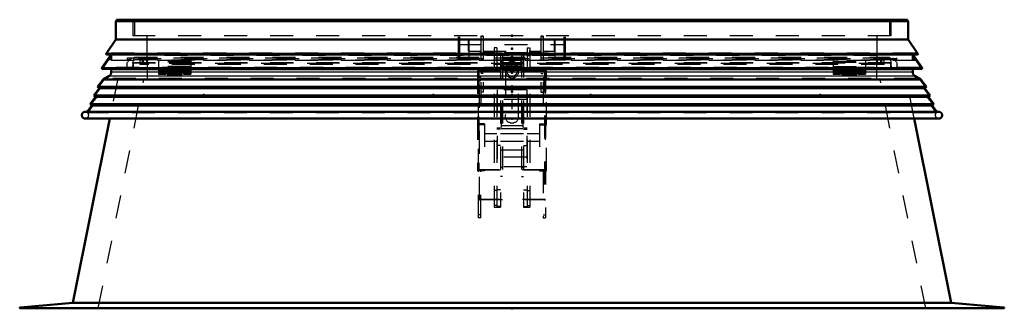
# Model space of a CAD drawing. Header units: millimetres. Extents: x 0 to 428, y 0 to 298.
# Tile 5 of 33: x 143 to 186, y 136 to 149. Entities that reach past the tile are written whole.
import ezdxf

# ---------------------------------------------------------------- set-up
doc = ezdxf.new("R2010")
doc.units = ezdxf.units.MM
doc.linetypes.add('Center', pattern=[1.5, 0.45, -0.5, 0.05, -0.5])
doc.linetypes.add('Dashed', pattern=[2, 1, -1])
for name, color, linetype, lineweight in [('am_0', 7, 'Continuous', 50), ('am_12', 3, 'Continuous', 25), ('am_3', 6, 'Dashed', 25), ('am_6', 2, 'Continuous', 35), ('am_7', 7, 'Center', 25), ('am_9', 7, 'Continuous', 50)]:
    doc.layers.add(name, color=color, linetype=linetype, lineweight=lineweight)

# ---------------------------------------------------------------- blocks, each defined once
blk = doc.blocks.new('29_FGS30015018025C110U_0_in_FDFneo150180C2125N1N4N_300Cl0__1203')
at = {"layer": 'am_3'}
for p, q in [((163.012, 147.911), (162.482, 147.911)), ((162.482, 147.411), (162.482, 147.911)), ((163.112, 148.061), (163.012, 148.061)), ((163.012, 148.061), (163.012, 144.235)), ((163.112, 148.043), (163.012, 148.043)), ((163.112, 148.061), (163.112, 145.621)), ((165.632, 147.911), (163.112, 147.911)), ((165.732, 148.061), (165.632, 148.061)), ((165.632, 148.061), (165.632, 145.621)), ((165.632, 148.043), (165.732, 148.043)), ((165.732, 148.061), (165.732, 144.235)), ((166.222, 147.911), (165.732, 147.911)), ((166.222, 147.411), (166.222, 147.911)), ((162.482, 147.411), (163.012, 147.411)), ((163.112, 147.411), (165.632, 147.411)), ((163.597, 147.549), (163.597, 140.615)), ((163.712, 147.549), (163.597, 147.549)), ((163.712, 147.549), (163.712, 140.656)), ((165.032, 147.549), (165.147, 147.549)), ((165.032, 147.549), (165.032, 140.656)), ((165.147, 147.549), (165.147, 140.615)), ((165.732, 147.411), (166.222, 147.411)), ((163.112, 147.261), (163.012, 147.261)), ((163.012, 147.261), (163.112, 147.261)), ((163.112, 147.031), (163.012, 147.031)), ((163.597, 147.344), (163.112, 147.344)), ((163.112, 147.024), (163.597, 147.024)), ((163.712, 147.226), (163.597, 147.226)), ((165.032, 147.344), (163.712, 147.344)), ((163.712, 147.024), (165.032, 147.024)), ((163.952, 147.261), (163.872, 147.261)), ((163.872, 147.261), (163.872, 140.615)), ((163.952, 147.261), (163.952, 141.959)), ((164.792, 147.261), (164.792, 141.959)), ((164.792, 147.261), (164.872, 147.261)), ((164.872, 147.261), (164.872, 140.615)), ((165.032, 147.226), (165.147, 147.226)), ((165.632, 147.344), (165.147, 147.344)), ((165.147, 147.024), (165.632, 147.024)), ((165.632, 147.261), (165.732, 147.261)), ((165.632, 147.261), (165.732, 147.261)), ((165.632, 147.031), (165.732, 147.031)), ((162.932, 146.554), (162.872, 146.554)), ((162.872, 146.554), (162.872, 142.198)), ((162.872, 146.553), (165.872, 146.553)), ((165.832, 146.608), (162.912, 146.608)), ((162.912, 140.156), (162.912, 146.608)), ((162.912, 146.607), (162.952, 146.607)), ((163.112, 146.594), (162.912, 146.594)), ((162.932, 146.554), (162.932, 142.253)), ((165.812, 146.553), (162.932, 146.553)), ((162.952, 140.947), (162.952, 146.608)), ((162.952, 146.608), (165.792, 146.608)), ((163.112, 146.594), (163.012, 146.594)), ((163.712, 146.664), (163.597, 146.664)), ((163.952, 146.871), (163.872, 146.871)), ((164.174, 146.799), (163.952, 146.799)), ((163.952, 146.599), (164.174, 146.599)), ((164.082, 146.528), (164.082, 144.556)), ((164.152, 146.757), (164.152, 146.727)), ((164.152, 146.67), (164.152, 146.528)), ((164.57, 146.599), (164.792, 146.599)), ((164.792, 146.799), (164.571, 146.799)), ((164.592, 146.727), (164.592, 146.757)), ((164.592, 146.528), (164.592, 146.67)), ((164.662, 144.556), (164.662, 146.528)), ((164.792, 146.871), (164.872, 146.871)), ((165.032, 146.664), (165.147, 146.664)), ((165.832, 146.594), (165.632, 146.594)), ((165.632, 146.594), (165.732, 146.594)), ((165.792, 146.608), (165.792, 140.947)), ((165.792, 146.607), (165.832, 146.607)), ((165.812, 146.554), (165.812, 142.253)), ((165.872, 146.554), (165.812, 146.554)), ((165.832, 146.608), (165.832, 140.156)), ((165.872, 142.198), (165.872, 146.554)), ((163.012, 146.263), (162.912, 146.263)), ((163.012, 146.126), (162.912, 146.126)), ((163.112, 146.437), (163.012, 146.437)), ((165.632, 146.437), (165.732, 146.437)), ((165.732, 146.263), (165.832, 146.263)), ((165.732, 146.126), (165.832, 146.126)), ((163.112, 145.795), (163.012, 145.795)), ((163.732, 145.726), (163.732, 142.374)), ((165.012, 145.726), (163.732, 145.726)), ((165.012, 145.726), (165.012, 142.374)), ((165.632, 145.795), (165.732, 145.795)), ((163.112, 145.621), (163.012, 145.621)), ((165.012, 145.303), (163.732, 145.303)), ((165.632, 145.621), (165.732, 145.621)), ((163.902, 145.082), (163.902, 143.112)), ((164.842, 145.082), (163.902, 145.082)), ((164.842, 145.082), (164.842, 143.112)), ((162.912, 144.247), (162.872, 144.247)), ((163.172, 144.198), (162.872, 144.198)), ((162.932, 144.158), (162.872, 144.158)), ((162.932, 144.154), (162.872, 144.154)), ((162.952, 144.247), (162.912, 144.247)), ((163.012, 144.237), (162.912, 144.237)), ((162.912, 144.235), (163.012, 144.235)), ((163.172, 144.247), (162.952, 144.247)), ((163.172, 144.247), (163.172, 142.198)), ((163.872, 144.057), (163.712, 144.057)), ((163.872, 144.016), (163.712, 144.016)), ((164.842, 144.165), (163.902, 144.165)), ((164.842, 144.03), (163.902, 144.03)), ((165.032, 144.057), (164.872, 144.057)), ((164.872, 144.016), (165.032, 144.016)), ((165.572, 144.247), (165.572, 142.198)), ((165.572, 144.247), (165.792, 144.247)), ((165.572, 144.198), (165.872, 144.198)), ((165.832, 144.237), (165.732, 144.237)), ((165.732, 144.235), (165.832, 144.235)), ((165.832, 144.247), (165.792, 144.247)), ((165.872, 144.158), (165.812, 144.158)), ((165.872, 144.154), (165.812, 144.154)), ((165.832, 144.247), (165.872, 144.247)), ((163.712, 143.817), (163.172, 143.817)), ((164.872, 143.817), (163.872, 143.817)), ((165.572, 143.817), (165.032, 143.817)), ((163.172, 143.497), (163.712, 143.497)), ((163.872, 143.298), (163.712, 143.298)), ((163.872, 143.497), (164.872, 143.497)), ((163.902, 143.112), (164.842, 143.112)), ((164.872, 143.298), (165.032, 143.298)), ((165.032, 143.497), (165.572, 143.497)), ((165.012, 142.797), (163.732, 142.797)), ((162.932, 142.258), (162.872, 142.258)), ((162.872, 142.253), (165.872, 142.253)), ((162.912, 142.247), (162.872, 142.247)), ((162.912, 142.247), (162.952, 142.247)), ((162.912, 142.236), (163.012, 142.236)), ((163.012, 142.235), (162.912, 142.235)), ((165.812, 142.253), (162.932, 142.253)), ((163.172, 142.247), (162.952, 142.247)), ((163.012, 140.156), (163.012, 142.236)), ((165.012, 142.374), (163.732, 142.374)), ((163.952, 142.35), (163.872, 142.35)), ((164.792, 142.35), (164.872, 142.35)), ((165.572, 142.247), (165.792, 142.247)), ((165.732, 142.236), (165.832, 142.236)), ((165.732, 142.236), (165.732, 140.156)), ((165.832, 142.235), (165.732, 142.235)), ((165.792, 142.247), (165.832, 142.247)), ((165.872, 142.258), (165.812, 142.258)), ((165.832, 142.247), (165.872, 142.247)), ((163.172, 142.198), (162.872, 142.198)), ((163.952, 141.959), (163.872, 141.959)), ((164.792, 141.959), (164.872, 141.959)), ((165.572, 142.198), (165.872, 142.198)), ((163.872, 141.375), (163.712, 141.375)), ((164.872, 141.375), (165.032, 141.375)), ((165.832, 140.948), (162.912, 140.948)), ((162.912, 140.947), (162.952, 140.947)), ((162.952, 140.948), (165.792, 140.948)), ((163.712, 141.341), (163.597, 141.341)), ((165.032, 141.341), (165.147, 141.341)), ((165.792, 140.947), (165.832, 140.947)), ((163.712, 140.69), (163.597, 140.69)), ((163.597, 140.615), (163.872, 140.615)), ((163.872, 140.656), (163.712, 140.656)), ((164.872, 140.656), (165.032, 140.656)), ((164.872, 140.615), (165.147, 140.615)), ((165.032, 140.69), (165.147, 140.69)), ((163.012, 140.293), (162.912, 140.293)), ((163.012, 140.156), (162.912, 140.156)), ((165.732, 140.293), (165.832, 140.293)), ((165.732, 140.156), (165.832, 140.156))]:
    blk.add_line(p, q, dxfattribs=at)
for points in [[(164.174, 146.799), (164.175, 146.798), (164.176, 146.79), (164.172, 146.774), (164.165, 146.751), (164.157, 146.72), (164.153, 146.685), (164.152, 146.67)], [(164.152, 146.728), (164.152, 146.733), (164.155, 146.76), (164.161, 146.781), (164.169, 146.795), (164.174, 146.799)], [(164.154, 146.697), (164.154, 146.701), (164.152, 146.728)], [(164.152, 146.67), (164.153, 146.654), (164.157, 146.629), (164.164, 146.61), (164.171, 146.6), (164.174, 146.599)], [(164.174, 146.599), (164.176, 146.603), (164.174, 146.617), (164.168, 146.638), (164.16, 146.666), (164.154, 146.697)], [(164.592, 146.67), (164.592, 146.677), (164.589, 146.708), (164.583, 146.738), (164.575, 146.766), (164.569, 146.787), (164.568, 146.797), (164.57, 146.799)], [(164.59, 146.699), (164.587, 146.679), (164.58, 146.65), (164.572, 146.624), (164.568, 146.606), (164.569, 146.599), (164.57, 146.599)], [(164.57, 146.799), (164.572, 146.798), (164.579, 146.789), (164.587, 146.769), (164.592, 146.741), (164.592, 146.728)], [(164.57, 146.599), (164.577, 146.604), (164.585, 146.62), (164.591, 146.646), (164.592, 146.67)], [(164.592, 146.728), (164.591, 146.71), (164.59, 146.699)]]:
    blk.add_lwpolyline(points, dxfattribs=at)
for centre, major_axis, start_param, end_param in [((164.372, 146.757), (0.22, 0), 3.141593, 7.853982), ((164.372, 146.757), (0.22, 0), 1.570796, 3.141593), ((164.372, 146.528), (0.29, 0), 3.141593, 6.375364), ((164.372, 146.528), (0.29, 0), 3.049414, 3.141593), ((164.372, 146.528), (0.29, 0), 2.900203, 3.049414), ((164.372, 146.528), (0.29, 0), 1.570796, 2.900203), ((164.372, 146.528), (0.22, 0), 1.570796, 6.283185), ((164.372, 146.528), (0.29, 0), 0.092179, 1.570796), ((164.372, 146.528), (0.22, 0), 0, 1.570796)]:
    blk.add_ellipse(centre, major_axis=major_axis, ratio=0.957115, start_param=start_param, end_param=end_param, dxfattribs=at)
blk.add_ellipse((164.372, 144.556), major_axis=(0.29, 0), ratio=0.957115, dxfattribs=at)
at = {"layer": 'am_7'}
blk.add_line((164.372, 146.886), (164.372, 144.421), dxfattribs=at)
at = {"layer": 'am_6'}
for tag, p, flags in [('NB', (171.222, 148.061), 8), ('NN', (171.222, 147.561), 8), ('NT', (171.222, 147.061), 8), ('NBSYN', (171.222, 146.561), 8), ('LINA', (171.222, 146.061), 8), ('CATALOG', (171.222, 145.561), 8), ('IDNR', (171.222, 145.061), 8), ('PN', (171.222, 144.561), 8), ('LODLEVEL', (171.222, 144.061), 8), ('L', (171.222, 143.561), 8), ('W', (171.222, 143.061), 8), ('DP', (171.222, 142.561), 8), ('OP', (171.222, 142.061), 8), ('OC', (171.222, 141.561), 8), ('BA', (171.222, 141.061), 8), ('ExcludeFromBOM', (171.222, 140.061), 8), ('PSOL_0', (171.222, 139.561), 9), ('PSOL_1', (171.222, 139.061), 9), ('PSOL_2', (171.222, 138.561), 9), ('PSOL_3', (171.222, 138.061), 9)]:
    blk.add_attdef(tag, p, '', height=0.5, dxfattribs=dict(at, flags=flags))
blk = doc.blocks.new('30_FGS3001501802511U_0_in_FDFneo150180C2125N1N4N_300Cl0__1203')
at = {"layer": 'am_3'}
for p, q in [((162.042, 147.03), (162.042, 148.08)), ((162.102, 147.03), (162.102, 148.08)), ((162.502, 147.89), (162.102, 147.89)), ((162.502, 147.03), (162.502, 147.89)), ((166.242, 147.89), (166.242, 147.03)), ((166.642, 147.89), (166.242, 147.89)), ((166.642, 147.03), (166.642, 148.08)), ((166.702, 147.03), (166.702, 148.08)), ((162.042, 147.7), (166.702, 147.7)), ((162.102, 147.44), (162.042, 147.44)), ((166.642, 147.44), (166.702, 147.44)), ((162.502, 147.03), (162.042, 147.03)), ((166.242, 147.03), (166.702, 147.03))]:
    blk.add_line(p, q, dxfattribs=at)
at = {"layer": 'am_6'}
for tag, p, flags in [('NB', (171.702, 148.08), 8), ('NN', (171.702, 147.58), 8), ('NT', (171.702, 147.08), 8), ('NBSYN', (171.702, 146.58), 8), ('LINA', (171.702, 146.08), 8), ('CATALOG', (171.702, 145.58), 8), ('IDNR', (171.702, 145.08), 8), ('PN', (171.702, 144.58), 8), ('LODLEVEL', (171.702, 144.08), 8), ('L', (171.702, 143.58), 8), ('W', (171.702, 143.08), 8), ('DP', (171.702, 142.58), 8), ('OP', (171.702, 142.08), 8), ('PPATH', (171.702, 141.58), 8), ('ExcludeFromBOM', (171.702, 140.58), 8), ('PSOL_0', (171.702, 140.08), 9), ('PSOL_1', (171.702, 139.58), 9), ('PSOL_2', (171.702, 139.08), 9)]:
    blk.add_attdef(tag, p, '', height=0.5, dxfattribs=dict(at, flags=flags))
blk = doc.blocks.new('31_Flat_Glass_Skylight_300150180_6_0_in_FDFneo150180C2125N1N4N_300Cl0__1203')
at = {"layer": 'am_3'}
for p, q in [((147.787, 147.12), (147.787, 147.08)), ((147.877, 146.888), (147.939, 147.12)), ((180.805, 147.12), (180.867, 146.888)), ((180.957, 147.08), (180.957, 147.12)), ((147.702, 146.638), (147.7, 146.639)), ((181.042, 146.638), (147.702, 146.638)), ((147.753, 146.618), (180.991, 146.618)), ((180.867, 146.888), (147.877, 146.888)), ((181.042, 146.638), (181.044, 146.639))]:
    blk.add_line(p, q, dxfattribs=at)
for points in [[(147.665, 146.68), (147.653, 146.698), (147.643, 146.718), (147.635, 146.738), (147.628, 146.759), (147.624, 146.78), (147.621, 146.802), (147.62, 146.824), (147.621, 146.845), (147.624, 146.867), (147.629, 146.888), (147.635, 146.909), (147.644, 146.929), (147.654, 146.948), (147.666, 146.967), (147.679, 146.984), (147.694, 147)], [(181.05, 147), (181.065, 146.984), (181.078, 146.967), (181.09, 146.948), (181.1, 146.929), (181.109, 146.909), (181.115, 146.888), (181.12, 146.867), (181.123, 146.845), (181.124, 146.823), (181.123, 146.802), (181.12, 146.78), (181.116, 146.759), (181.109, 146.738), (181.101, 146.718), (181.091, 146.698), (181.079, 146.68)], [(147.7, 146.639), (147.685, 146.655), (147.671, 146.672), (147.665, 146.68)], [(147.702, 146.638), (147.707, 146.633), (147.713, 146.63), (147.719, 146.626), (147.725, 146.624), (147.731, 146.621), (147.738, 146.62), (147.744, 146.619), (147.751, 146.618), (147.753, 146.618)], [(147.753, 146.618), (147.76, 146.619), (147.766, 146.619), (147.773, 146.621), (147.779, 146.623), (147.786, 146.625), (147.792, 146.629), (147.797, 146.632), (147.803, 146.636), (147.804, 146.638)], [(147.804, 146.638), (147.82, 146.653), (147.834, 146.67), (147.846, 146.687), (147.857, 146.706), (147.867, 146.726), (147.874, 146.746), (147.88, 146.767), (147.884, 146.789), (147.886, 146.811), (147.886, 146.832), (147.884, 146.854), (147.88, 146.876), (147.877, 146.888)], [(180.867, 146.888), (180.862, 146.867), (180.859, 146.845), (180.858, 146.823), (180.859, 146.802), (180.862, 146.78), (180.866, 146.759), (180.873, 146.738), (180.881, 146.718), (180.891, 146.698), (180.903, 146.68), (180.916, 146.663), (180.931, 146.646), (180.94, 146.638)], [(180.94, 146.638), (180.945, 146.633), (180.951, 146.63), (180.957, 146.626), (180.963, 146.624), (180.969, 146.621), (180.976, 146.62), (180.982, 146.619), (180.989, 146.618), (180.991, 146.618)], [(180.991, 146.618), (180.998, 146.619), (181.004, 146.619), (181.011, 146.621), (181.017, 146.623), (181.024, 146.625), (181.03, 146.629), (181.035, 146.632), (181.041, 146.636), (181.042, 146.638)], [(181.079, 146.68), (181.066, 146.663), (181.051, 146.647), (181.044, 146.639)]]:
    blk.add_lwpolyline(points, dxfattribs=at)
at = {"layer": 'am_6'}
for tag, p, flags in [('NB', (186.124, 147.12), 8), ('NN', (186.124, 146.62), 8), ('NT', (186.124, 146.12), 8), ('NBSYN', (186.124, 145.62), 8), ('LINA', (186.124, 145.12), 8), ('CATALOG', (186.124, 144.62), 8), ('IDNR', (186.124, 144.12), 8), ('PN', (186.124, 143.62), 8), ('LODLEVEL', (186.124, 143.12), 8), ('L', (186.124, 142.62), 8), ('W', (186.124, 142.12), 8), ('PPATH', (186.124, 141.62), 8), ('ExcludeFromBOM', (186.124, 140.62), 8), ('PSOL_0', (186.124, 140.12), 9), ('PSOL_1', (186.124, 139.62), 9), ('PSOL_2', (186.124, 139.12), 9)]:
    blk.add_attdef(tag, p, '', height=0.5, dxfattribs=dict(at, flags=flags))
blk = doc.blocks.new('32_Flat_Glass_Skylight_300150180_12_0_in_FDFneo150180C2125N1N4N_300Cl0__1203')
at = {"layer": 'am_3'}
for p, q in [((148.174, 147.012), (148.174, 146.831)), ((180.57, 147.012), (148.174, 147.012)), ((148.338, 146.831), (148.338, 147.012)), ((180.406, 147.012), (180.406, 146.831)), ((180.57, 146.831), (180.57, 147.012)), ((180.57, 146.831), (148.174, 146.831))]:
    blk.add_line(p, q, dxfattribs=at)
at = {"layer": 'am_6'}
for tag, p, flags in [('NB', (185.57, 147.012), 8), ('NN', (185.57, 146.512), 8), ('NT', (185.57, 146.012), 8), ('NBSYN', (185.57, 145.512), 8), ('LINA', (185.57, 145.012), 8), ('CATALOG', (185.57, 144.512), 8), ('IDNR', (185.57, 144.012), 8), ('PN', (185.57, 143.512), 8), ('LODLEVEL', (185.57, 143.012), 8), ('L', (185.57, 142.512), 8), ('W', (185.57, 142.012), 8), ('PPATH', (185.57, 141.512), 8), ('ExcludeFromBOM', (185.57, 140.512), 8), ('PSOL_0', (185.57, 140.012), 9), ('PSOL_1', (185.57, 139.512), 9), ('PSOL_2', (185.57, 139.012), 9)]:
    blk.add_attdef(tag, p, '', height=0.5, dxfattribs=dict(at, flags=flags))
blk = doc.blocks.new('33_Flat_Glass_Skylight_300150180_5_0_in_FDFneo150180C2125N1N4N_300Cl0__1203')
at = {"layer": 'am_3'}
for p, q in [((148.282, 147.15), (148.282, 146.869)), ((148.482, 146.869), (148.482, 147.15)), ((180.262, 147.15), (180.262, 146.869)), ((180.462, 146.869), (180.462, 147.15)), ((180.462, 146.869), (148.282, 146.869))]:
    blk.add_line(p, q, dxfattribs=at)
at = {"layer": 'am_6'}
for tag, p, flags in [('NB', (185.462, 147.15), 8), ('NN', (185.462, 146.65), 8), ('NT', (185.462, 146.15), 8), ('NBSYN', (185.462, 145.65), 8), ('LINA', (185.462, 145.15), 8), ('CATALOG', (185.462, 144.65), 8), ('IDNR', (185.462, 144.15), 8), ('PN', (185.462, 143.65), 8), ('LODLEVEL', (185.462, 143.15), 8), ('L', (185.462, 142.65), 8), ('W', (185.462, 142.15), 8), ('PPATH', (185.462, 141.65), 8), ('ExcludeFromBOM', (185.462, 140.65), 8), ('PSOL_0', (185.462, 140.15), 9), ('PSOL_1', (185.462, 139.65), 9), ('PSOL_2', (185.462, 139.15), 9)]:
    blk.add_attdef(tag, p, '', height=0.5, dxfattribs=dict(at, flags=flags))
blk = doc.blocks.new('34_FGS3001501802C4U_0_in_FDFneo150180C2125N1N4N_300Cl0__1203')
at = {"layer": 'am_3'}
for p, q in [((147.952, 148.735), (147.952, 148.08)), ((147.952, 148.735), (180.792, 148.735)), ((180.792, 148.735), (180.792, 148.08))]:
    blk.add_line(p, q, dxfattribs=at)
at = {"layer": 'am_6'}
for tag, p, flags in [('NB', (185.792, 148.735), 8), ('NN', (185.792, 148.235), 8), ('NT', (185.792, 147.735), 8), ('NBSYN', (185.792, 147.235), 8), ('LINA', (185.792, 146.735), 8), ('CATALOG', (185.792, 146.235), 8), ('IDNR', (185.792, 145.735), 8), ('PN', (185.792, 145.235), 8), ('LODLEVEL', (185.792, 144.735), 8), ('L', (185.792, 144.235), 8), ('W', (185.792, 143.735), 8), ('TG', (185.792, 143.235), 8), ('TG1', (185.792, 142.735), 8), ('OC', (185.792, 142.235), 8), ('PPATH', (185.792, 141.735), 8), ('ExcludeFromBOM', (185.792, 140.735), 8), ('PSOL_0', (185.792, 140.235), 9), ('PSOL_1', (185.792, 139.735), 9), ('PSOL_2', (185.792, 139.235), 9), ('PSOL_3', (185.792, 138.735), 9)]:
    blk.add_attdef(tag, p, '', height=0.5, dxfattribs=dict(at, flags=flags))
blk = doc.blocks.new('35_FGS30015018025C3U_0_in_FDFneo150180C2125N1N4N_300Cl0__1203')
at = {"layer": 'am_0'}
for p, q in [((147.132, 148.68), (147.132, 147.921)), ((181.512, 148.78), (147.232, 148.78)), ((181.612, 147.921), (181.612, 148.68)), ((147.132, 147.921), (146.711, 147.297)), ((181.612, 147.921), (147.132, 147.921)), ((182.033, 147.297), (181.612, 147.921)), ((146.939, 147.27), (146.531, 146.68)), ((182.033, 147.297), (146.711, 147.297)), ((146.732, 147.27), (182.012, 147.27)), ((163.962, 147.034), (163.962, 146.594)), ((164.782, 147.034), (163.962, 147.034)), ((164.782, 147.034), (164.782, 146.594)), ((182.213, 146.68), (181.805, 147.27)), ((146.552, 146.641), (163.962, 146.641)), ((164.782, 146.594), (163.962, 146.594)), ((164.782, 146.641), (182.192, 146.641))]:
    blk.add_line(p, q, dxfattribs=at)
for points in [[(147.132, 148.68), (147.132, 148.689), (147.134, 148.697), (147.135, 148.706), (147.138, 148.714), (147.141, 148.722), (147.145, 148.73), (147.15, 148.737), (147.155, 148.744), (147.161, 148.751), (147.168, 148.757), (147.175, 148.762), (147.182, 148.767), (147.19, 148.771), (147.198, 148.774), (147.206, 148.777), (147.215, 148.778), (147.223, 148.78), (147.232, 148.78)], [(181.512, 148.78), (181.521, 148.78), (181.529, 148.778), (181.538, 148.777), (181.546, 148.774), (181.554, 148.771), (181.562, 148.767), (181.569, 148.762), (181.576, 148.757), (181.583, 148.751), (181.589, 148.744), (181.594, 148.737), (181.599, 148.73), (181.603, 148.722), (181.606, 148.714), (181.609, 148.706), (181.611, 148.697), (181.612, 148.689), (181.612, 148.68)], [(146.711, 147.297), (146.71, 147.295), (146.71, 147.293), (146.71, 147.291), (146.71, 147.289), (146.711, 147.287), (146.711, 147.286), (146.712, 147.284), (146.713, 147.282), (146.714, 147.28), (146.715, 147.279), (146.716, 147.277), (146.717, 147.276), (146.719, 147.275), (146.72, 147.274), (146.722, 147.273), (146.724, 147.272), (146.726, 147.271), (146.727, 147.271), (146.729, 147.27), (146.731, 147.27), (146.732, 147.27)], [(182.012, 147.27), (182.014, 147.27), (182.016, 147.27), (182.017, 147.271), (182.019, 147.271), (182.021, 147.272), (182.023, 147.273), (182.024, 147.274), (182.026, 147.275), (182.027, 147.277), (182.029, 147.278), (182.03, 147.279), (182.031, 147.281), (182.032, 147.283), (182.032, 147.285), (182.033, 147.286), (182.033, 147.288), (182.034, 147.29), (182.034, 147.292), (182.034, 147.294), (182.033, 147.296), (182.033, 147.297)], [(146.531, 146.68), (146.53, 146.678), (146.529, 146.676), (146.528, 146.674), (146.528, 146.672), (146.527, 146.67), (146.527, 146.668), (146.527, 146.666), (146.527, 146.664), (146.527, 146.661), (146.528, 146.659), (146.529, 146.657), (146.529, 146.655), (146.53, 146.653), (146.532, 146.651), (146.533, 146.65), (146.534, 146.648), (146.536, 146.647), (146.538, 146.645), (146.54, 146.644), (146.542, 146.643), (146.544, 146.642), (146.546, 146.642), (146.548, 146.641), (146.55, 146.641), (146.552, 146.641)], [(182.192, 146.641), (182.194, 146.641), (182.196, 146.641), (182.199, 146.642), (182.201, 146.642), (182.203, 146.643), (182.205, 146.644), (182.206, 146.645), (182.208, 146.647), (182.21, 146.648), (182.211, 146.65), (182.213, 146.652), (182.214, 146.653), (182.215, 146.655), (182.216, 146.657), (182.216, 146.659), (182.217, 146.662), (182.217, 146.664), (182.217, 146.666), (182.217, 146.668), (182.217, 146.67), (182.216, 146.672), (182.216, 146.675), (182.215, 146.677), (182.214, 146.678), (182.213, 146.68)]]:
    blk.add_lwpolyline(points, dxfattribs=at)
at = {"layer": 'am_12'}
for p, q in [((181.612, 148.68), (147.132, 148.68)), ((163.962, 146.68), (146.531, 146.68)), ((164.782, 146.634), (163.962, 146.634)), ((182.213, 146.68), (164.782, 146.68))]:
    blk.add_line(p, q, dxfattribs=at)
at = {"layer": 'am_3'}
for p, q in [((147.892, 148.08), (147.892, 148.713)), ((180.852, 148.713), (147.892, 148.713)), ((148.332, 148.713), (148.332, 148.78)), ((180.412, 148.78), (180.412, 148.713)), ((180.852, 148.713), (180.852, 148.08)), ((180.852, 148.08), (147.892, 148.08)), ((148.492, 147.15), (148.492, 148.08)), ((180.252, 148.08), (180.252, 147.15)), ((146.595, 146.702), (146.952, 147.219)), ((146.746, 147.275), (146.805, 147.325)), ((181.998, 147.275), (146.746, 147.275)), ((181.943, 147), (146.801, 147)), ((181.939, 147.325), (146.805, 147.325)), ((146.952, 147.04), (146.828, 147.04)), ((146.952, 147.08), (146.856, 147.08)), ((146.952, 147.12), (146.884, 147.12)), ((146.952, 147.15), (146.904, 147.15)), ((146.977, 147.325), (146.939, 147.27)), ((146.952, 147.219), (146.952, 147)), ((147.637, 147.12), (181.107, 147.12)), ((147.637, 147.04), (147.637, 147.12)), ((181.107, 147.08), (147.637, 147.08)), ((147.747, 147.04), (147.637, 147.04)), ((147.747, 147.08), (147.747, 147.04)), ((147.787, 147), (147.787, 147.08)), ((180.957, 147.04), (147.787, 147.04)), ((147.948, 147.15), (180.796, 147.15)), ((147.948, 147.12), (147.948, 147.15)), ((180.252, 147.219), (148.492, 147.219)), ((148.992, 147), (148.992, 146.749)), ((150.392, 146.963), (148.992, 146.963)), ((150.392, 146.96), (148.992, 146.96)), ((150.392, 147), (150.392, 146.749)), ((178.352, 147), (178.352, 146.749)), ((178.352, 146.963), (179.752, 146.963)), ((178.352, 146.96), (179.752, 146.96)), ((179.752, 147), (179.752, 146.749)), ((180.796, 147.15), (180.796, 147.12)), ((180.957, 147.08), (180.957, 147)), ((180.997, 147.04), (180.997, 147.08)), ((181.107, 147.04), (180.997, 147.04)), ((181.107, 147.12), (181.107, 147.04)), ((181.805, 147.27), (181.767, 147.325)), ((181.792, 147), (181.792, 147.219)), ((181.792, 147.219), (182.149, 146.702)), ((181.84, 147.15), (181.792, 147.15)), ((181.86, 147.12), (181.792, 147.12)), ((181.888, 147.08), (181.792, 147.08)), ((181.916, 147.04), (181.792, 147.04)), ((181.939, 147.325), (181.998, 147.275)), ((146.567, 146.646), (146.618, 146.685)), ((182.177, 146.646), (146.567, 146.646)), ((146.618, 146.685), (146.595, 146.702)), ((182.149, 146.702), (146.595, 146.702)), ((182.126, 146.685), (146.618, 146.685)), ((150.392, 146.926), (148.992, 146.926)), ((150.392, 146.546), (148.992, 146.546)), ((149.312, 146.524), (148.992, 146.524)), ((149.312, 146.574), (150.072, 146.574)), ((149.312, 146.574), (149.312, 146.41)), ((150.072, 146.548), (149.312, 146.548)), ((149.312, 146.542), (150.072, 146.542)), ((150.072, 146.574), (150.072, 146.41)), ((150.392, 146.524), (150.072, 146.524)), ((164.782, 146.863), (163.962, 146.863)), ((163.962, 146.744), (164.782, 146.744)), ((164.782, 146.68), (163.962, 146.68)), ((163.962, 146.641), (164.782, 146.641)), ((178.352, 146.926), (179.752, 146.926)), ((178.352, 146.546), (179.752, 146.546)), ((178.352, 146.524), (178.672, 146.524)), ((179.432, 146.574), (178.672, 146.574)), ((178.672, 146.41), (178.672, 146.574)), ((178.672, 146.548), (179.432, 146.548)), ((179.432, 146.542), (178.672, 146.542)), ((179.432, 146.41), (179.432, 146.574)), ((179.432, 146.524), (179.752, 146.524)), ((182.149, 146.702), (182.126, 146.685)), ((182.126, 146.685), (182.177, 146.646)), ((149.312, 146.508), (148.992, 146.508)), ((148.992, 146.503), (148.992, 146.41)), ((149.312, 146.499), (148.992, 146.499)), ((148.992, 146.45), (149.312, 146.45)), ((148.992, 146.41), (149.312, 146.41)), ((150.072, 146.507), (149.312, 146.507)), ((150.392, 146.508), (150.072, 146.508)), ((150.392, 146.499), (150.072, 146.499)), ((150.072, 146.45), (150.392, 146.45)), ((150.072, 146.41), (150.392, 146.41)), ((150.392, 146.503), (150.392, 146.41)), ((178.352, 146.508), (178.672, 146.508)), ((178.352, 146.503), (178.352, 146.41)), ((178.352, 146.499), (178.672, 146.499)), ((178.352, 146.45), (178.672, 146.45)), ((178.352, 146.41), (178.672, 146.41)), ((178.672, 146.507), (179.432, 146.507)), ((179.432, 146.508), (179.752, 146.508)), ((179.432, 146.499), (179.752, 146.499)), ((179.432, 146.45), (179.752, 146.45)), ((179.432, 146.41), (179.752, 146.41)), ((179.752, 146.503), (179.752, 146.41))]:
    blk.add_line(p, q, dxfattribs=at)
for points in [[(146.732, 147.27), (146.734, 147.27), (146.736, 147.27), (146.738, 147.271), (146.74, 147.271), (146.742, 147.272), (146.743, 147.273), (146.745, 147.274), (146.746, 147.275), (146.746, 147.275)], [(181.998, 147.275), (181.999, 147.274), (182.001, 147.273), (182.002, 147.272), (182.004, 147.271), (182.006, 147.271), (182.008, 147.27), (182.01, 147.27), (182.012, 147.27), (182.012, 147.27)], [(146.552, 146.641), (146.554, 146.641), (146.556, 146.641), (146.558, 146.642), (146.561, 146.642), (146.563, 146.643), (146.564, 146.644), (146.566, 146.645), (146.567, 146.646)], [(182.177, 146.646), (182.179, 146.645), (182.181, 146.644), (182.183, 146.643), (182.185, 146.642), (182.187, 146.642), (182.189, 146.641), (182.191, 146.641), (182.192, 146.641)]]:
    blk.add_lwpolyline(points, dxfattribs=at)
at = {"layer": 'am_6'}
for tag, p, flags in [('NB', (187.217, 148.78), 8), ('NN', (187.217, 148.28), 8), ('NT', (187.217, 147.78), 8), ('NBSYN', (187.217, 147.28), 8), ('LINA', (187.217, 146.78), 8), ('CATALOG', (187.217, 146.28), 8), ('IDNR', (187.217, 145.78), 8), ('PN', (187.217, 145.28), 8), ('LODLEVEL', (187.217, 144.78), 8), ('L', (187.217, 144.28), 8), ('W', (187.217, 143.78), 8), ('DP', (187.217, 143.28), 8), ('OP', (187.217, 142.78), 8), ('OC', (187.217, 142.28), 8), ('ExcludeFromBOM', (187.217, 141.28), 8), ('PSOL_0', (187.217, 140.78), 9), ('PSOL_1', (187.217, 140.28), 9), ('PSOL_2', (187.217, 139.78), 9)]:
    blk.add_attdef(tag, p, '', height=0.5, dxfattribs=dict(at, flags=flags))
blk = doc.blocks.new('36_Flat_Glass_Skylight_3001501802_2_0_in_FDFneo150180C2125N1N4N_300Cl0__1203')
at = {"layer": 'am_0'}
for p, q in [((146.932, 146.596), (146.932, 146.495)), ((181.812, 146.495), (181.812, 146.596)), ((146.586, 146.18), (146.341, 145.861)), ((146.832, 146.322), (146.586, 146.18)), ((182.158, 146.18), (146.586, 146.18)), ((182.158, 146.18), (181.912, 146.322)), ((182.403, 145.861), (182.158, 146.18)), ((146.421, 145.8), (146.178, 145.482)), ((146.341, 145.861), (146.421, 145.8)), ((182.403, 145.861), (146.341, 145.861)), ((182.323, 145.8), (146.421, 145.8)), ((182.323, 145.8), (182.403, 145.861)), ((182.566, 145.482), (182.323, 145.8)), ((146.257, 145.421), (146.014, 145.104)), ((182.566, 145.482), (146.178, 145.482)), ((146.178, 145.482), (146.257, 145.421)), ((182.487, 145.421), (146.257, 145.421)), ((182.487, 145.421), (182.566, 145.482)), ((182.73, 145.104), (182.487, 145.421)), ((146.094, 145.043), (145.888, 144.774)), ((146.014, 145.104), (146.094, 145.043)), ((182.73, 145.104), (146.014, 145.104)), ((182.65, 145.043), (146.094, 145.043)), ((182.65, 145.043), (182.73, 145.104)), ((182.856, 144.774), (182.65, 145.043)), ((182.968, 144.474), (145.776, 144.474)), ((182.946, 144.774), (145.798, 144.774))]:
    blk.add_line(p, q, dxfattribs=at)
for points in [[(146.932, 146.596), (146.932, 146.603), (146.933, 146.611), (146.935, 146.618), (146.937, 146.625), (146.94, 146.631), (146.943, 146.638), (146.945, 146.641)], [(181.799, 146.641), (181.803, 146.635), (181.806, 146.628), (181.808, 146.621), (181.81, 146.614), (181.811, 146.607), (181.812, 146.599), (181.812, 146.596)], [(146.832, 146.322), (146.847, 146.332), (146.861, 146.342), (146.873, 146.354), (146.885, 146.367), (146.896, 146.381), (146.905, 146.395), (146.913, 146.411), (146.92, 146.427), (146.925, 146.444), (146.929, 146.461), (146.931, 146.478), (146.932, 146.495)], [(181.812, 146.495), (181.813, 146.478), (181.815, 146.461), (181.819, 146.444), (181.824, 146.427), (181.831, 146.411), (181.839, 146.395), (181.848, 146.381), (181.859, 146.367), (181.871, 146.354), (181.883, 146.342), (181.897, 146.332), (181.912, 146.322)], [(145.776, 144.474), (145.763, 144.478), (145.751, 144.482), (145.739, 144.488), (145.727, 144.494), (145.717, 144.502), (145.706, 144.51), (145.697, 144.52), (145.689, 144.53), (145.681, 144.541), (145.674, 144.552), (145.669, 144.564), (145.664, 144.577), (145.661, 144.59), (145.658, 144.603), (145.657, 144.616), (145.657, 144.629), (145.658, 144.642), (145.661, 144.655), (145.664, 144.668), (145.669, 144.681), (145.674, 144.693), (145.681, 144.704), (145.688, 144.715), (145.697, 144.725), (145.706, 144.735), (145.716, 144.743), (145.727, 144.751), (145.739, 144.757), (145.751, 144.763), (145.763, 144.768), (145.776, 144.771), (145.789, 144.773), (145.798, 144.774)], [(182.946, 144.774), (182.959, 144.773), (182.972, 144.77), (182.985, 144.766), (182.997, 144.761), (183.009, 144.755), (183.02, 144.748), (183.031, 144.74), (183.041, 144.732), (183.05, 144.722), (183.058, 144.712), (183.065, 144.701), (183.072, 144.689), (183.077, 144.677), (183.081, 144.664), (183.084, 144.651), (183.086, 144.638), (183.087, 144.625), (183.087, 144.612), (183.085, 144.598), (183.082, 144.585), (183.079, 144.573), (183.074, 144.56), (183.068, 144.549), (183.061, 144.537), (183.053, 144.527), (183.044, 144.517), (183.034, 144.508), (183.024, 144.499), (183.013, 144.492), (183.001, 144.486), (182.989, 144.481), (182.976, 144.476), (182.968, 144.474)]]:
    blk.add_lwpolyline(points, dxfattribs=at)
at = {"layer": 'am_12'}
for p, q in [((163.962, 146.596), (146.932, 146.596)), ((181.812, 146.596), (164.782, 146.596)), ((181.912, 146.322), (146.832, 146.322)), ((181.812, 146.495), (146.932, 146.495))]:
    blk.add_line(p, q, dxfattribs=at)
at = {"layer": 'am_3'}
for p, q in [((148.468, 147.04), (148.468, 146.9)), ((148.512, 146.22), (148.512, 147.04)), ((180.232, 147.04), (180.232, 146.22)), ((180.276, 146.9), (180.276, 147.04)), ((181.728, 146.68), (147.016, 146.68)), ((180.852, 146.9), (147.892, 146.9)), ((147.892, 146.9), (147.892, 146.68)), ((148.992, 146.749), (148.992, 146.503)), ((150.392, 146.749), (148.992, 146.749)), ((150.392, 146.72), (148.992, 146.72)), ((149.362, 146.568), (148.992, 146.568)), ((149.362, 146.57), (149.362, 146.39)), ((150.022, 146.57), (149.362, 146.57)), ((150.022, 146.53), (149.362, 146.53)), ((150.022, 146.52), (149.362, 146.52)), ((150.022, 146.39), (150.022, 146.57)), ((150.392, 146.568), (150.022, 146.568)), ((150.392, 146.749), (150.392, 146.503)), ((164.782, 146.596), (163.962, 146.596)), ((178.352, 146.749), (179.752, 146.749)), ((178.352, 146.749), (178.352, 146.503)), ((178.352, 146.72), (179.752, 146.72)), ((178.352, 146.568), (178.722, 146.568)), ((178.722, 146.39), (178.722, 146.57)), ((179.382, 146.57), (178.722, 146.57)), ((179.382, 146.53), (178.722, 146.53)), ((178.722, 146.52), (179.382, 146.52)), ((179.382, 146.57), (179.382, 146.39)), ((179.382, 146.568), (179.752, 146.568)), ((179.752, 146.749), (179.752, 146.503)), ((180.852, 146.68), (180.852, 146.9)), ((146.403, 145.869), (146.615, 146.146)), ((146.615, 146.146), (146.743, 146.22)), ((182.129, 146.146), (146.615, 146.146)), ((182.001, 146.22), (146.743, 146.22)), ((148.992, 146.503), (149.362, 146.503)), ((150.022, 146.509), (149.362, 146.509)), ((150.022, 146.449), (149.362, 146.449)), ((149.362, 146.43), (150.022, 146.43)), ((150.022, 146.424), (149.362, 146.424)), ((149.362, 146.39), (150.022, 146.39)), ((150.022, 146.503), (150.392, 146.503)), ((178.722, 146.503), (178.352, 146.503)), ((178.722, 146.509), (179.382, 146.509)), ((178.722, 146.449), (179.382, 146.449)), ((178.722, 146.43), (179.382, 146.43)), ((178.722, 146.424), (179.382, 146.424)), ((178.722, 146.39), (179.382, 146.39)), ((179.752, 146.503), (179.382, 146.503)), ((182.001, 146.22), (182.129, 146.146)), ((182.129, 146.146), (182.341, 145.869)), ((146.24, 145.49), (146.483, 145.808)), ((146.483, 145.808), (146.403, 145.869)), ((182.341, 145.869), (146.403, 145.869)), ((182.261, 145.808), (146.483, 145.808)), ((182.341, 145.869), (182.261, 145.808)), ((182.261, 145.808), (182.504, 145.49)), ((146.076, 145.112), (146.319, 145.43)), ((146.319, 145.43), (146.24, 145.49)), ((182.504, 145.49), (146.24, 145.49)), ((182.425, 145.43), (146.319, 145.43)), ((182.504, 145.49), (182.425, 145.43)), ((182.425, 145.43), (182.668, 145.112)), ((145.912, 144.732), (146.156, 145.051)), ((146.156, 145.051), (146.076, 145.112)), ((182.668, 145.112), (146.076, 145.112)), ((182.589, 145.051), (146.156, 145.051)), ((182.668, 145.112), (182.589, 145.051)), ((182.589, 145.051), (182.832, 144.732)), ((182.832, 144.732), (145.912, 144.732))]:
    blk.add_line(p, q, dxfattribs=at)
for points in [[(146.945, 146.641), (146.949, 146.647), (146.954, 146.653), (146.959, 146.658), (146.965, 146.663), (146.971, 146.667), (146.977, 146.67), (146.984, 146.674), (146.991, 146.676), (146.998, 146.678), (147.005, 146.679), (147.012, 146.68), (147.016, 146.68)], [(181.728, 146.68), (181.735, 146.68), (181.743, 146.679), (181.75, 146.677), (181.757, 146.675), (181.764, 146.672), (181.77, 146.669), (181.776, 146.665), (181.782, 146.66), (181.787, 146.655), (181.792, 146.65), (181.797, 146.644), (181.799, 146.641)], [(145.809, 144.474), (145.822, 144.475), (145.835, 144.478), (145.848, 144.481), (145.861, 144.486), (145.873, 144.491), (145.884, 144.498), (145.895, 144.505), (145.905, 144.514), (145.915, 144.523), (145.923, 144.533), (145.931, 144.544), (145.938, 144.556), (145.943, 144.568), (145.948, 144.58), (145.951, 144.593), (145.953, 144.606), (145.955, 144.619), (145.955, 144.632), (145.954, 144.646), (145.951, 144.659), (145.948, 144.671), (145.943, 144.684), (145.938, 144.696), (145.931, 144.707), (145.924, 144.718), (145.915, 144.729), (145.912, 144.732)], [(182.832, 144.732), (182.824, 144.722), (182.816, 144.712), (182.809, 144.7), (182.803, 144.689), (182.798, 144.676), (182.794, 144.664), (182.791, 144.651), (182.79, 144.637), (182.789, 144.624), (182.79, 144.611), (182.792, 144.598), (182.795, 144.585), (182.799, 144.572), (182.804, 144.56), (182.811, 144.548), (182.818, 144.537), (182.826, 144.527), (182.835, 144.517), (182.845, 144.508), (182.856, 144.5), (182.867, 144.493), (182.879, 144.487), (182.891, 144.483), (182.904, 144.479), (182.917, 144.476), (182.93, 144.474), (182.935, 144.474)]]:
    blk.add_lwpolyline(points, dxfattribs=at)
at = {"layer": 'am_6'}
for tag, p, flags in [('NB', (188.087, 147.04), 8), ('NN', (188.087, 146.54), 8), ('NT', (188.087, 146.04), 8), ('NBSYN', (188.087, 145.54), 8), ('LINA', (188.087, 145.04), 8), ('CATALOG', (188.087, 144.54), 8), ('IDNR', (188.087, 144.04), 8), ('PN', (188.087, 143.54), 8), ('LODLEVEL', (188.087, 143.04), 8), ('L', (188.087, 142.54), 8), ('W', (188.087, 142.04), 8), ('DP', (188.087, 141.54), 8), ('ExcludeFromBOM', (188.087, 140.54), 8), ('PSOL_0', (188.087, 140.04), 9), ('PSOL_1', (188.087, 139.54), 9)]:
    blk.add_attdef(tag, p, '', height=0.5, dxfattribs=dict(at, flags=flags))
blk = doc.blocks.new('37_FGS30015018025101U_0_in_FDFneo150180C2125N1N4N_300Cl0__1203')
at = {"layer": 'am_0'}
for p, q in [((146.873, 144.474), (145.271, 136.461)), ((183.473, 136.461), (181.871, 144.474)), ((145.271, 136.461), (142.97, 136.26)), ((145.271, 136.461), (183.473, 136.461)), ((185.774, 136.26), (183.473, 136.461)), ((142.972, 136.22), (185.772, 136.22))]:
    blk.add_line(p, q, dxfattribs=at)
for points in [[(142.972, 136.22), (142.97, 136.22), (142.969, 136.22), (142.967, 136.221), (142.965, 136.221), (142.964, 136.222), (142.962, 136.223), (142.961, 136.224), (142.959, 136.225), (142.958, 136.226), (142.957, 136.227), (142.956, 136.229), (142.955, 136.23), (142.954, 136.232), (142.953, 136.233), (142.953, 136.235), (142.952, 136.237), (142.952, 136.238), (142.952, 136.24), (142.952, 136.242), (142.952, 136.243), (142.953, 136.245), (142.953, 136.247), (142.954, 136.248), (142.955, 136.25), (142.956, 136.251), (142.957, 136.253), (142.958, 136.254), (142.959, 136.255), (142.961, 136.256), (142.962, 136.257), (142.964, 136.258), (142.965, 136.259), (142.967, 136.259), (142.969, 136.26), (142.97, 136.26)], [(185.774, 136.26), (185.776, 136.26), (185.777, 136.259), (185.779, 136.259), (185.781, 136.258), (185.782, 136.257), (185.784, 136.256), (185.785, 136.255), (185.786, 136.254), (185.787, 136.253), (185.788, 136.251), (185.789, 136.25), (185.79, 136.248), (185.791, 136.247), (185.791, 136.245), (185.792, 136.243), (185.792, 136.242), (185.792, 136.24), (185.792, 136.238), (185.792, 136.237), (185.791, 136.235), (185.791, 136.233), (185.79, 136.232), (185.789, 136.23), (185.788, 136.229), (185.787, 136.227), (185.786, 136.226), (185.785, 136.225), (185.784, 136.224), (185.782, 136.223), (185.781, 136.222), (185.779, 136.221), (185.777, 136.221), (185.776, 136.22), (185.774, 136.22), (185.772, 136.22)]]:
    blk.add_lwpolyline(points, dxfattribs=at)
at = {"layer": 'am_12'}
blk.add_line((142.97, 136.26), (185.774, 136.26), dxfattribs=at)
at = {"layer": 'am_3'}
for p, q in [((146.372, 136.22), (148.361, 146.22)), ((147.222, 146.22), (146.873, 144.474)), ((182.372, 136.22), (180.383, 146.22)), ((181.871, 144.474), (181.522, 146.22))]:
    blk.add_line(p, q, dxfattribs=at)
at = {"layer": 'am_6'}
for tag, p, flags in [('NB', (190.792, 146.22), 8), ('NN', (190.792, 145.72), 8), ('NT', (190.792, 145.22), 8), ('NBSYN', (190.792, 144.72), 8), ('LINA', (190.792, 144.22), 8), ('CATALOG', (190.792, 143.72), 8), ('IDNR', (190.792, 143.22), 8), ('PN', (190.792, 142.72), 8), ('LODLEVEL', (190.792, 142.22), 8), ('L', (190.792, 141.72), 8), ('W', (190.792, 141.22), 8), ('DP', (190.792, 140.72), 8), ('OP', (190.792, 140.22), 8), ('BA', (190.792, 139.72), 8), ('RT', (190.792, 139.22), 8), ('ExcludeFromBOM', (190.792, 138.22), 8), ('PSOL_0', (190.792, 137.72), 9), ('PSOL_1', (190.792, 137.22), 9), ('PSOL_2', (190.792, 136.72), 9)]:
    blk.add_attdef(tag, p, '', height=0.5, dxfattribs=dict(at, flags=flags))

msp = doc.modelspace()

# ---------------------------------------------------------------- linework, layer by layer
at = {"layer": 'am_9'}
for p in [(164.372, 148.08), (164.372, 148.08), (164.372, 147.522), (164.372, 147.522), (164.372, 147.15), (164.372, 147.15), (164.372, 147.15), (164.372, 147), (164.372, 147), (164.372, 146.68), (164.372, 146.48), (164.372, 146.48), (164.372, 146.22), (164.372, 146.22), (164.372, 146.22), (150.952, 145.505), (160.952, 145.505), (164.372, 145.646), (164.372, 145.505), (167.792, 145.505), (177.792, 145.505), (164.372, 144.762), (164.372, 144.474), (164.372, 136.22), (164.372, 136.22), (164.372, 136.22)]:
    msp.add_point(p, dxfattribs=at)

# ---------------------------------------------------------------- block references
for name in ['35_FGS30015018025C3U_0_in_FDFneo150180C2125N1N4N_300Cl0__1203', '34_FGS3001501802C4U_0_in_FDFneo150180C2125N1N4N_300Cl0__1203', '30_FGS3001501802511U_0_in_FDFneo150180C2125N1N4N_300Cl0__1203', '29_FGS30015018025C110U_0_in_FDFneo150180C2125N1N4N_300Cl0__1203', '36_Flat_Glass_Skylight_3001501802_2_0_in_FDFneo150180C2125N1N4N_300Cl0__1203', '31_Flat_Glass_Skylight_300150180_6_0_in_FDFneo150180C2125N1N4N_300Cl0__1203', '32_Flat_Glass_Skylight_300150180_12_0_in_FDFneo150180C2125N1N4N_300Cl0__1203', '33_Flat_Glass_Skylight_300150180_5_0_in_FDFneo150180C2125N1N4N_300Cl0__1203', '37_FGS30015018025101U_0_in_FDFneo150180C2125N1N4N_300Cl0__1203']:
    msp.add_blockref(name, (0, 0))

doc.saveas('drawing.dxf')
